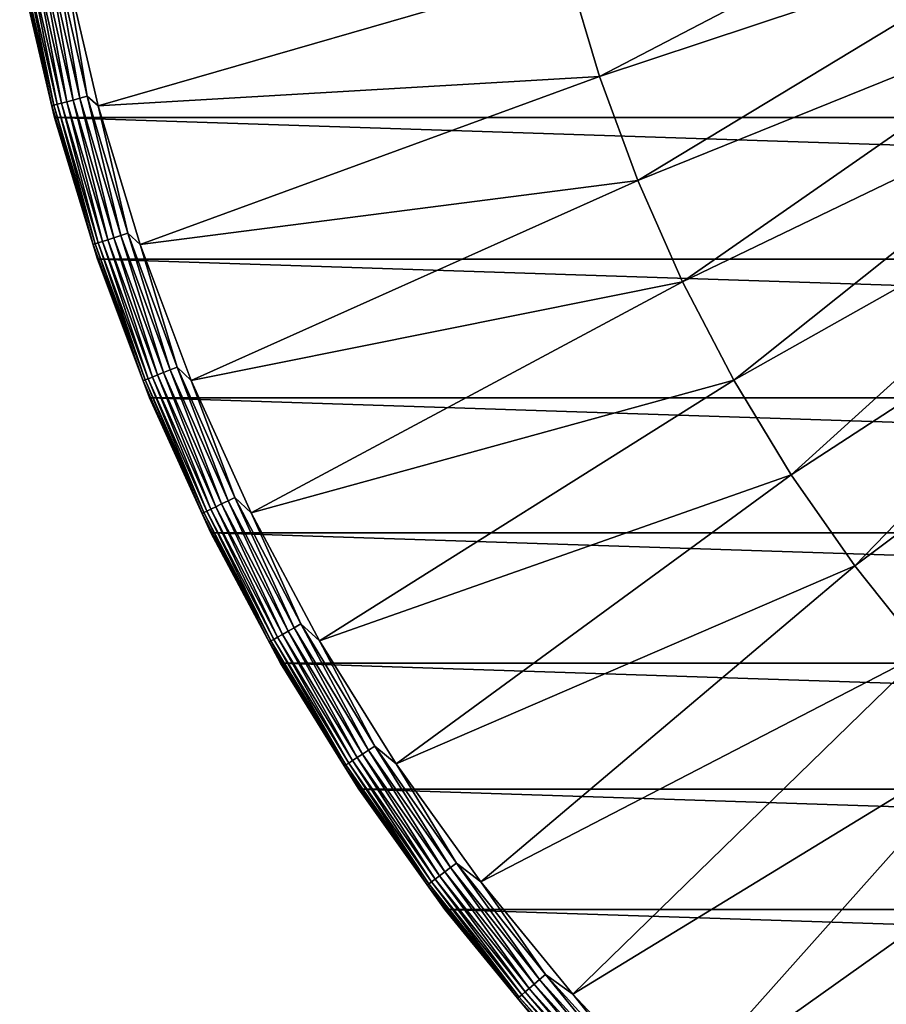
# Model space of a CAD drawing. Header units: metres. Extents: x -102 to 72, y -265 to 72.
# Tile 54 of 256: x -71 to -43, y -47 to -16. Entities that reach past the tile are written whole.
import ezdxf

# ---------------------------------------------------------------- set-up
doc = ezdxf.new("R2010")
doc.units = ezdxf.units.M
doc.layers.add('solid_20661094', color=7, linetype='CONTINUOUS')

msp = doc.modelspace()

# ---------------------------------------------------------------- linework, layer by layer
at = {"layer": 'solid_20661094'}
for points in [[(-53.579262, -14.050137, -862.38269), (-52.568981, -17.454105, -862.38269), (-38.395412, -10.068462, -862.00946)], [(-52.568981, -17.454105, -862.38269), (-37.671436, -12.507778, -862.00946), (-38.395412, -10.068462, -862.00946)], [(-52.568981, -17.454105, -862.38269), (-51.342686, -20.78635, -862.38269), (-37.671436, -12.507778, -862.00946)], [(-51.342686, -20.78635, -862.38269), (-36.79266, -14.895697, -862.00946), (-37.671436, -12.507778, -862.00946)], [(-71.078682, -13.842572, -863.876709), (-71.141968, -13.854897, -864.124268), (-70.108109, -18.384512, -864.124268)], [(-70.108109, -18.384512, -864.124268), (-71.141968, -13.854897, -864.124268), (-71.106934, -14.144049, -864.377136)], [(-70.975029, -13.822386, -863.643677), (-71.078682, -13.842572, -863.876709), (-70.045746, -18.368158, -863.876709)], [(-70.045746, -18.368158, -863.876709), (-71.078682, -13.842572, -863.876709), (-70.108109, -18.384512, -864.124268)], [(-70.834015, -13.794923, -863.432007), (-70.975029, -13.822386, -863.643677), (-69.943596, -18.341372, -863.643677)], [(-69.943596, -18.341372, -863.643677), (-70.975029, -13.822386, -863.643677), (-70.045746, -18.368158, -863.876709)], [(-70.659752, -13.760984, -863.247803), (-70.834015, -13.794923, -863.432007), (-69.804634, -18.304932, -863.432007)], [(-69.804634, -18.304932, -863.432007), (-70.834015, -13.794923, -863.432007), (-69.943596, -18.341372, -863.643677)], [(-70.457298, -13.721557, -863.096497), (-70.659752, -13.760984, -863.247803), (-69.632904, -18.259897, -863.247803)], [(-69.632904, -18.259897, -863.247803), (-70.659752, -13.760984, -863.247803), (-69.804634, -18.304932, -863.432007)], [(-70.232544, -13.677787, -862.982361), (-70.457298, -13.721557, -863.096497), (-69.433388, -18.207579, -863.096497)], [(-69.433388, -18.207579, -863.096497), (-70.457298, -13.721557, -863.096497), (-69.632904, -18.259897, -863.247803)], [(-69.992035, -13.630947, -862.908875), (-70.232544, -13.677787, -862.982361), (-69.211906, -18.149498, -862.982361)], [(-69.211906, -18.149498, -862.982361), (-70.232544, -13.677787, -862.982361), (-69.433388, -18.207579, -863.096497)], [(-68.974892, -18.087345, -862.908875), (-69.688019, -13.861809, -862.878052), (-69.992035, -13.630947, -862.908875)], [(-68.974892, -18.087345, -862.908875), (-69.992035, -13.630947, -862.908875), (-69.211906, -18.149498, -862.982361)], [(-69.688019, -13.861809, -862.878052), (-68.63221, -18.389944, -862.878052), (-53.579262, -14.050137, -862.38269)], [(-68.974892, -18.087345, -862.908875), (-68.63221, -18.389944, -862.878052), (-69.688019, -13.861809, -862.878052)], [(70.029602, -18.764446, -876.750061), (-70.029602, -18.764446, -876.750061), (-71.106956, -14.143927, -876.750061)], [(-71.106934, -14.144049, -864.377136), (-71.106956, -14.143927, -876.750061), (-70.029602, -18.764446, -876.750061)], [(71.106956, -14.143927, -876.750061), (70.029602, -18.764446, -876.750061), (-71.106956, -14.143927, -876.750061)], [(-70.029625, -18.764381, -864.377136), (-71.106934, -14.144049, -864.377136), (-70.029602, -18.764446, -876.750061)], [(-70.108109, -18.384512, -864.124268), (-71.106934, -14.144049, -864.377136), (-70.029625, -18.764381, -864.377136)], [(-68.63221, -18.389944, -862.878052), (-52.568981, -17.454105, -862.38269), (-53.579262, -14.050137, -862.38269)], [(-51.342686, -20.78635, -862.38269), (-49.905411, -24.033178, -862.38269), (-36.79266, -14.895697, -862.00946)], [(-49.905411, -24.033178, -862.38269), (-35.762695, -17.222406, -862.00946), (-36.79266, -14.895697, -862.00946)], [(-49.905411, -24.033178, -862.38269), (-48.263062, -27.18125, -862.38269), (-35.762695, -17.222406, -862.00946)], [(-48.263062, -27.18125, -862.38269), (-34.585773, -19.478344, -862.00946), (-35.762695, -17.222406, -862.00946)], [(-68.63221, -18.389944, -862.878052), (-67.282501, -22.839331, -862.878052), (-52.568981, -17.454105, -862.38269)], [(-67.282501, -22.839331, -862.878052), (-51.342686, -20.78635, -862.38269), (-52.568981, -17.454105, -862.38269)], [(-69.632904, -18.259897, -863.247803), (-69.804634, -18.304932, -863.432007), (-68.488411, -22.739719, -863.432007)], [(-69.433388, -18.207579, -863.096497), (-69.632904, -18.259897, -863.247803), (-68.319916, -22.683775, -863.247803)], [(-68.319916, -22.683775, -863.247803), (-69.632904, -18.259897, -863.247803), (-68.488411, -22.739719, -863.432007)], [(-69.211906, -18.149498, -862.982361), (-69.433388, -18.207579, -863.096497), (-68.124168, -22.618782, -863.096497)], [(-68.124168, -22.618782, -863.096497), (-69.433388, -18.207579, -863.096497), (-68.319916, -22.683775, -863.247803)], [(-68.974892, -18.087345, -862.908875), (-69.211906, -18.149498, -862.982361), (-67.90686, -22.546631, -862.982361)], [(-67.90686, -22.546631, -862.982361), (-69.211906, -18.149498, -862.982361), (-68.124168, -22.618782, -863.096497)], [(-67.674309, -22.469419, -862.908875), (-68.63221, -18.389944, -862.878052), (-68.974892, -18.087345, -862.908875)], [(-67.674309, -22.469419, -862.908875), (-68.974892, -18.087345, -862.908875), (-67.90686, -22.546631, -862.982361)], [(-70.045746, -18.368158, -863.876709), (-70.108109, -18.384512, -864.124268), (-68.786163, -22.838581, -864.124268)], [(-68.786163, -22.838581, -864.124268), (-70.108109, -18.384512, -864.124268), (-70.029625, -18.764381, -864.377136)], [(-69.943596, -18.341372, -863.643677), (-70.045746, -18.368158, -863.876709), (-68.724976, -22.818266, -863.876709)], [(-68.724976, -22.818266, -863.876709), (-70.045746, -18.368158, -863.876709), (-68.786163, -22.838581, -864.124268)], [(-69.804634, -18.304932, -863.432007), (-69.943596, -18.341372, -863.643677), (-68.624756, -22.784988, -863.643677)], [(-68.624756, -22.784988, -863.643677), (-69.943596, -18.341372, -863.643677), (-68.724976, -22.818266, -863.876709)], [(-68.488411, -22.739719, -863.432007), (-69.804634, -18.304932, -863.432007), (-68.624756, -22.784988, -863.643677)], [(-67.674309, -22.469419, -862.908875), (-67.282501, -22.839331, -862.878052), (-68.63221, -18.389944, -862.878052)], [(-70.029625, -18.764381, -864.377136), (-70.029602, -18.764446, -876.750061), (-68.652374, -23.304533, -876.750061)], [(-68.652435, -23.304361, -864.377136), (-70.029625, -18.764381, -864.377136), (-68.652374, -23.304533, -876.750061)], [(-68.786163, -22.838581, -864.124268), (-70.029625, -18.764381, -864.377136), (-68.652435, -23.304361, -864.377136)], [(68.652374, -23.304533, -876.750061), (-68.652374, -23.304533, -876.750061), (-70.029602, -18.764446, -876.750061)], [(70.029602, -18.764446, -876.750061), (68.652374, -23.304533, -876.750061), (-70.029602, -18.764446, -876.750061)], [(-48.263062, -27.18125, -862.38269), (-46.422394, -30.217628, -862.38269), (-34.585773, -19.478344, -862.00946)], [(-46.422394, -30.217628, -862.38269), (-33.266731, -21.654242, -862.00946), (-34.585773, -19.478344, -862.00946)], [(-67.282501, -22.839331, -862.878052), (-65.644684, -27.190916, -862.878052), (-51.342686, -20.78635, -862.38269)], [(-65.644684, -27.190916, -862.878052), (-49.905411, -24.033178, -862.38269), (-51.342686, -20.78635, -862.38269)], [(-46.422394, -30.217628, -862.38269), (-44.390961, -33.129837, -862.38269), (-33.266731, -21.654242, -862.00946)], [(-44.390961, -33.129837, -862.38269), (-31.810987, -23.741158, -862.00946), (-33.266731, -21.654242, -862.00946)], [(-68.319916, -22.683775, -863.247803), (-68.488411, -22.739719, -863.432007), (-66.890755, -27.081066, -863.432007)], [(-68.124168, -22.618782, -863.096497), (-68.319916, -22.683775, -863.247803), (-66.726189, -27.014441, -863.247803)], [(-66.726189, -27.014441, -863.247803), (-68.319916, -22.683775, -863.247803), (-66.890755, -27.081066, -863.432007)], [(-67.90686, -22.546631, -862.982361), (-68.124168, -22.618782, -863.096497), (-66.535011, -26.93704, -863.096497)], [(-66.535011, -26.93704, -863.096497), (-68.124168, -22.618782, -863.096497), (-66.726189, -27.014441, -863.247803)], [(-67.674309, -22.469419, -862.908875), (-67.90686, -22.546631, -862.982361), (-66.322769, -26.851114, -862.982361)], [(-66.322769, -26.851114, -862.982361), (-67.90686, -22.546631, -862.982361), (-66.535011, -26.93704, -863.096497)], [(-66.09565, -26.759161, -862.908875), (-67.282501, -22.839331, -862.878052), (-67.674309, -22.469419, -862.908875)], [(-66.09565, -26.759161, -862.908875), (-67.674309, -22.469419, -862.908875), (-66.322769, -26.851114, -862.982361)], [(-68.724976, -22.818266, -863.876709), (-68.786163, -22.838581, -864.124268), (-67.181564, -27.198801, -864.124268)], [(-67.181564, -27.198801, -864.124268), (-68.786163, -22.838581, -864.124268), (-68.652435, -23.304361, -864.377136)], [(-68.624756, -22.784988, -863.643677), (-68.724976, -22.818266, -863.876709), (-67.121803, -27.174606, -863.876709)], [(-67.121803, -27.174606, -863.876709), (-68.724976, -22.818266, -863.876709), (-67.181564, -27.198801, -864.124268)], [(-68.488411, -22.739719, -863.432007), (-68.624756, -22.784988, -863.643677), (-67.023918, -27.134977, -863.643677)], [(-67.023918, -27.134977, -863.643677), (-68.624756, -22.784988, -863.643677), (-67.121803, -27.174606, -863.876709)], [(-66.890755, -27.081066, -863.432007), (-68.488411, -22.739719, -863.432007), (-67.023918, -27.134977, -863.643677)], [(-66.09565, -26.759161, -862.908875), (-65.644684, -27.190916, -862.878052), (-67.282501, -22.839331, -862.878052)], [(-68.652435, -23.304361, -864.377136), (-68.652374, -23.304533, -876.750061), (-66.981285, -27.744497, -876.750061)], [(-66.98127, -27.744549, -864.377136), (-68.652435, -23.304361, -864.377136), (-66.981285, -27.744497, -876.750061)], [(-67.181564, -27.198801, -864.124268), (-68.652435, -23.304361, -864.377136), (-66.98127, -27.744549, -864.377136)], [(66.981285, -27.744497, -876.750061), (-66.981285, -27.744497, -876.750061), (-68.652374, -23.304533, -876.750061)], [(68.652374, -23.304533, -876.750061), (66.981285, -27.744497, -876.750061), (-68.652374, -23.304533, -876.750061)], [(-44.390961, -33.129837, -862.38269), (-42.17712, -35.905907, -862.38269), (-31.810987, -23.741158, -862.00946)], [(-65.644684, -27.190916, -862.878052), (-63.725758, -31.426067, -862.878052), (-49.905411, -24.033178, -862.38269)], [(-63.725758, -31.426067, -862.878052), (-48.263062, -27.18125, -862.38269), (-49.905411, -24.033178, -862.38269)], [(-66.09565, -26.759161, -862.908875), (-66.322769, -26.851114, -862.982361), (-64.466148, -31.045259, -862.982361)], [(-64.245384, -30.938946, -862.908875), (-65.644684, -27.190916, -862.878052), (-66.09565, -26.759161, -862.908875)], [(-64.245384, -30.938946, -862.908875), (-66.09565, -26.759161, -862.908875), (-64.466148, -31.045259, -862.982361)], [(-66.890755, -27.081066, -863.432007), (-67.023918, -27.134977, -863.643677), (-65.147667, -31.373463, -863.643677)], [(-66.726189, -27.014441, -863.247803), (-66.890755, -27.081066, -863.432007), (-65.018234, -31.311131, -863.432007)], [(-65.018234, -31.311131, -863.432007), (-66.890755, -27.081066, -863.432007), (-65.147667, -31.373463, -863.643677)], [(-66.535011, -26.93704, -863.096497), (-66.726189, -27.014441, -863.247803), (-64.858276, -31.234098, -863.247803)], [(-64.858276, -31.234098, -863.247803), (-66.726189, -27.014441, -863.247803), (-65.018234, -31.311131, -863.432007)], [(-66.322769, -26.851114, -862.982361), (-66.535011, -26.93704, -863.096497), (-64.672447, -31.144608, -863.096497)], [(-64.672447, -31.144608, -863.096497), (-66.535011, -26.93704, -863.096497), (-64.858276, -31.234098, -863.247803)], [(-64.466148, -31.045259, -862.982361), (-66.322769, -26.851114, -862.982361), (-64.672447, -31.144608, -863.096497)], [(-67.121803, -27.174606, -863.876709), (-67.181564, -27.198801, -864.124268), (-65.300903, -31.447256, -864.124268)], [(-65.300903, -31.447256, -864.124268), (-67.181564, -27.198801, -864.124268), (-66.98127, -27.744549, -864.377136)], [(-67.023918, -27.134977, -863.643677), (-67.121803, -27.174606, -863.876709), (-65.242813, -31.419283, -863.876709)], [(-65.242813, -31.419283, -863.876709), (-67.121803, -27.174606, -863.876709), (-65.300903, -31.447256, -864.124268)], [(-65.147667, -31.373463, -863.643677), (-67.023918, -27.134977, -863.643677), (-65.242813, -31.419283, -863.876709)], [(-64.245384, -30.938946, -862.908875), (-63.725758, -31.426067, -862.878052), (-65.644684, -27.190916, -862.878052)], [(-63.725758, -31.426067, -862.878052), (-61.533955, -35.526646, -862.878052), (-48.263062, -27.18125, -862.38269)], [(-61.533955, -35.526646, -862.878052), (-46.422394, -30.217628, -862.38269), (-48.263062, -27.18125, -862.38269)], [(65.023293, -32.065887, -876.750061), (-65.023293, -32.065887, -876.750061), (-66.981285, -27.744497, -876.750061)], [(-66.98127, -27.744549, -864.377136), (-66.981285, -27.744497, -876.750061), (-65.023293, -32.065887, -876.750061)], [(66.981285, -27.744497, -876.750061), (65.023293, -32.065887, -876.750061), (-66.981285, -27.744497, -876.750061)], [(-65.023277, -32.065929, -864.377136), (-66.98127, -27.744549, -864.377136), (-65.023293, -32.065887, -876.750061)], [(-65.300903, -31.447256, -864.124268), (-66.98127, -27.744549, -864.377136), (-65.023277, -32.065929, -864.377136)], [(-61.533955, -35.526646, -862.878052), (-59.078651, -39.475094, -862.878052), (-46.422394, -30.217628, -862.38269)], [(-59.078651, -39.475094, -862.878052), (-44.390961, -33.129837, -862.38269), (-46.422394, -30.217628, -862.38269)], [(-64.672447, -31.144608, -863.096497), (-64.858276, -31.234098, -863.247803), (-62.723843, -35.325409, -863.247803)], [(-64.466148, -31.045259, -862.982361), (-64.672447, -31.144608, -863.096497), (-62.544125, -35.224194, -863.096497)], [(-62.544125, -35.224194, -863.096497), (-64.672447, -31.144608, -863.096497), (-62.723843, -35.325409, -863.247803)], [(-64.245384, -30.938946, -862.908875), (-64.466148, -31.045259, -862.982361), (-62.344616, -35.111835, -862.982361)], [(-62.344616, -35.111835, -862.982361), (-64.466148, -31.045259, -862.982361), (-62.544125, -35.224194, -863.096497)], [(-62.131119, -34.991592, -862.908875), (-63.725758, -31.426067, -862.878052), (-64.245384, -30.938946, -862.908875)], [(-62.131119, -34.991592, -862.908875), (-64.245384, -30.938946, -862.908875), (-62.344616, -35.111835, -862.982361)], [(-65.242813, -31.419283, -863.876709), (-65.300903, -31.447256, -864.124268), (-63.151901, -35.566486, -864.124268)], [(-63.151901, -35.566486, -864.124268), (-65.300903, -31.447256, -864.124268), (-65.023277, -32.065929, -864.377136)], [(-65.147667, -31.373463, -863.643677), (-65.242813, -31.419283, -863.876709), (-63.095722, -35.534851, -863.876709)], [(-63.095722, -35.534851, -863.876709), (-65.242813, -31.419283, -863.876709), (-63.151901, -35.566486, -864.124268)], [(-65.018234, -31.311131, -863.432007), (-65.147667, -31.373463, -863.643677), (-63.003712, -35.483028, -863.643677)], [(-63.003712, -35.483028, -863.643677), (-65.147667, -31.373463, -863.643677), (-63.095722, -35.534851, -863.876709)], [(-64.858276, -31.234098, -863.247803), (-65.018234, -31.311131, -863.432007), (-62.878536, -35.412533, -863.432007)], [(-62.878536, -35.412533, -863.432007), (-65.018234, -31.311131, -863.432007), (-63.003712, -35.483028, -863.643677)], [(-62.723843, -35.325409, -863.247803), (-64.858276, -31.234098, -863.247803), (-62.878536, -35.412533, -863.432007)], [(-62.131119, -34.991592, -862.908875), (-61.533955, -35.526646, -862.878052), (-63.725758, -31.426067, -862.878052)], [(62.786804, -36.250065, -876.750061), (-62.786804, -36.250065, -876.750061), (-65.023293, -32.065887, -876.750061)], [(-65.023277, -32.065929, -864.377136), (-65.023293, -32.065887, -876.750061), (-62.786804, -36.250065, -876.750061)], [(65.023293, -32.065887, -876.750061), (62.786804, -36.250065, -876.750061), (-65.023293, -32.065887, -876.750061)], [(-62.786842, -36.25, -864.377136), (-65.023277, -32.065929, -864.377136), (-62.786804, -36.250065, -876.750061)], [(-63.151901, -35.566486, -864.124268), (-65.023277, -32.065929, -864.377136), (-62.786842, -36.25, -864.377136)], [(-59.078651, -39.475094, -862.878052), (-56.370365, -43.254501, -862.878052), (-44.390961, -33.129837, -862.38269)], [(-56.370365, -43.254501, -862.878052), (-42.17712, -35.905907, -862.38269), (-44.390961, -33.129837, -862.38269)], [(-62.131119, -34.991592, -862.908875), (-62.344616, -35.111835, -862.982361), (-59.9669, -39.034126, -862.982361)], [(-59.761543, -38.900455, -862.908875), (-61.533955, -35.526646, -862.878052), (-62.131119, -34.991592, -862.908875)], [(-59.761543, -38.900455, -862.908875), (-62.131119, -34.991592, -862.908875), (-59.9669, -39.034126, -862.982361)], [(-62.723843, -35.325409, -863.247803), (-62.878536, -35.412533, -863.432007), (-60.480457, -39.368416, -863.432007)], [(-62.544125, -35.224194, -863.096497), (-62.723843, -35.325409, -863.247803), (-60.331661, -39.271561, -863.247803)], [(-60.331661, -39.271561, -863.247803), (-62.723843, -35.325409, -863.247803), (-60.480457, -39.368416, -863.432007)], [(-62.344616, -35.111835, -862.982361), (-62.544125, -35.224194, -863.096497), (-60.158798, -39.159039, -863.096497)], [(-60.158798, -39.159039, -863.096497), (-62.544125, -35.224194, -863.096497), (-60.331661, -39.271561, -863.247803)], [(-59.9669, -39.034126, -862.982361), (-62.344616, -35.111835, -862.982361), (-60.158798, -39.159039, -863.096497)], [(-63.095722, -35.534851, -863.876709), (-63.151901, -35.566486, -864.124268), (-60.743397, -39.53957, -864.124268)], [(-60.743397, -39.53957, -864.124268), (-63.151901, -35.566486, -864.124268), (-62.786842, -36.25, -864.377136)], [(-63.003712, -35.483028, -863.643677), (-63.095722, -35.534851, -863.876709), (-60.689362, -39.504398, -863.876709)], [(-60.689362, -39.504398, -863.876709), (-63.095722, -35.534851, -863.876709), (-60.743397, -39.53957, -864.124268)], [(-62.878536, -35.412533, -863.432007), (-63.003712, -35.483028, -863.643677), (-60.600857, -39.446785, -863.643677)], [(-60.600857, -39.446785, -863.643677), (-63.003712, -35.483028, -863.643677), (-60.689362, -39.504398, -863.876709)], [(-60.480457, -39.368416, -863.432007), (-62.878536, -35.412533, -863.432007), (-60.600857, -39.446785, -863.643677)], [(-59.761543, -38.900455, -862.908875), (-59.078651, -39.475094, -862.878052), (-61.533955, -35.526646, -862.878052)], [(-56.370365, -43.254501, -862.878052), (-53.420692, -46.84869, -862.878052), (-42.17712, -35.905907, -862.38269)], [(-53.420692, -46.84869, -862.878052), (-39.789963, -38.534431, -862.38269), (-42.17712, -35.905907, -862.38269)], [(-62.786842, -36.25, -864.377136), (-62.786804, -36.250065, -876.750061), (-60.281525, -40.278862, -876.750061)], [(-60.281548, -40.278843, -864.377136), (-62.786842, -36.25, -864.377136), (-60.281525, -40.278862, -876.750061)], [(-60.743397, -39.53957, -864.124268), (-62.786842, -36.25, -864.377136), (-60.281548, -40.278843, -864.377136)], [(60.281525, -40.278862, -876.750061), (-60.281525, -40.278862, -876.750061), (-62.786804, -36.250065, -876.750061)], [(62.786804, -36.250065, -876.750061), (60.281525, -40.278862, -876.750061), (-62.786804, -36.250065, -876.750061)], [(-53.420692, -46.84869, -862.878052), (-50.242264, -50.242264, -862.878052), (-39.789963, -38.534431, -862.38269)], [(-50.242264, -50.242264, -862.878052), (-37.2393, -41.004608, -862.38269), (-39.789963, -38.534431, -862.38269)], [(-59.9669, -39.034126, -862.982361), (-60.158798, -39.159039, -863.096497), (-57.526268, -42.932972, -863.096497)], [(-59.761543, -38.900455, -862.908875), (-59.9669, -39.034126, -862.982361), (-57.342766, -42.796021, -862.982361)], [(-57.342766, -42.796021, -862.982361), (-59.9669, -39.034126, -862.982361), (-57.526268, -42.932972, -863.096497)], [(-57.146397, -42.649464, -862.908875), (-59.078651, -39.475094, -862.878052), (-59.761543, -38.900455, -862.908875)], [(-57.146397, -42.649464, -862.908875), (-59.761543, -38.900455, -862.908875), (-57.342766, -42.796021, -862.982361)], [(-60.480457, -39.368416, -863.432007), (-60.600857, -39.446785, -863.643677), (-57.948982, -43.248447, -863.643677)], [(-60.331661, -39.271561, -863.247803), (-60.480457, -39.368416, -863.432007), (-57.833851, -43.162525, -863.432007)], [(-57.833851, -43.162525, -863.432007), (-60.480457, -39.368416, -863.432007), (-57.948982, -43.248447, -863.643677)], [(-60.158798, -39.159039, -863.096497), (-60.331661, -39.271561, -863.247803), (-57.691566, -43.056335, -863.247803)], [(-57.691566, -43.056335, -863.247803), (-60.331661, -39.271561, -863.247803), (-57.833851, -43.162525, -863.432007)], [(-57.526268, -42.932972, -863.096497), (-60.158798, -39.159039, -863.096497), (-57.691566, -43.056335, -863.247803)], [(-60.689362, -39.504398, -863.876709), (-60.743397, -39.53957, -864.124268), (-58.085281, -43.350174, -864.124268)], [(-58.085281, -43.350174, -864.124268), (-60.743397, -39.53957, -864.124268), (-60.281548, -40.278843, -864.377136)], [(-60.600857, -39.446785, -863.643677), (-60.689362, -39.504398, -863.876709), (-58.033615, -43.311611, -863.876709)], [(-58.033615, -43.311611, -863.876709), (-60.689362, -39.504398, -863.876709), (-58.085281, -43.350174, -864.124268)], [(-57.948982, -43.248447, -863.643677), (-60.600857, -39.446785, -863.643677), (-58.033615, -43.311611, -863.876709)], [(-57.146397, -42.649464, -862.908875), (-56.370365, -43.254501, -862.878052), (-59.078651, -39.475094, -862.878052)], [(-60.281548, -40.278843, -864.377136), (-60.281525, -40.278862, -876.750061), (-57.518223, -44.135059, -876.750061)], [(-57.518116, -44.135204, -864.377136), (-60.281548, -40.278843, -864.377136), (-57.518223, -44.135059, -876.750061)], [(-58.085281, -43.350174, -864.124268), (-60.281548, -40.278843, -864.377136), (-57.518116, -44.135204, -864.377136)], [(57.518223, -44.135059, -876.750061), (-57.518223, -44.135059, -876.750061), (-60.281525, -40.278862, -876.750061)], [(60.281525, -40.278862, -876.750061), (57.518223, -44.135059, -876.750061), (-60.281525, -40.278862, -876.750061)], [(-50.242264, -50.242264, -862.878052), (-46.84869, -53.420692, -862.878052), (-37.2393, -41.004608, -862.38269)], [(-46.84869, -53.420692, -862.878052), (-34.535614, -43.306293, -862.38269), (-37.2393, -41.004608, -862.38269)], [(-57.342766, -42.796021, -862.982361), (-57.526268, -42.932972, -863.096497), (-54.657349, -46.530479, -863.096497)], [(-57.146397, -42.649464, -862.908875), (-57.342766, -42.796021, -862.982361), (-54.482998, -46.382053, -862.982361)], [(-54.482998, -46.382053, -862.982361), (-57.342766, -42.796021, -862.982361), (-54.657349, -46.530479, -863.096497)], [(-54.296421, -46.223217, -862.908875), (-56.370365, -43.254501, -862.878052), (-57.146397, -42.649464, -862.908875)], [(-54.296421, -46.223217, -862.908875), (-57.146397, -42.649464, -862.908875), (-54.482998, -46.382053, -862.982361)], [(-57.833851, -43.162525, -863.432007), (-57.948982, -43.248447, -863.643677), (-55.058983, -46.872395, -863.643677)], [(-57.691566, -43.056335, -863.247803), (-57.833851, -43.162525, -863.432007), (-54.949593, -46.77927, -863.432007)], [(-54.949593, -46.77927, -863.432007), (-57.833851, -43.162525, -863.432007), (-55.058983, -46.872395, -863.643677)], [(-57.526268, -42.932972, -863.096497), (-57.691566, -43.056335, -863.247803), (-54.814404, -46.664181, -863.247803)], [(-54.814404, -46.664181, -863.247803), (-57.691566, -43.056335, -863.247803), (-54.949593, -46.77927, -863.432007)], [(-54.657349, -46.530479, -863.096497), (-57.526268, -42.932972, -863.096497), (-54.814404, -46.664181, -863.247803)], [(-58.033615, -43.311611, -863.876709), (-58.085281, -43.350174, -864.124268), (-55.188484, -46.982643, -864.124268)], [(-55.188484, -46.982643, -864.124268), (-58.085281, -43.350174, -864.124268), (-57.518116, -44.135204, -864.377136)], [(-57.948982, -43.248447, -863.643677), (-58.033615, -43.311611, -863.876709), (-55.139393, -46.940849, -863.876709)], [(-55.139393, -46.940849, -863.876709), (-58.033615, -43.311611, -863.876709), (-55.188484, -46.982643, -864.124268)], [(-55.058983, -46.872395, -863.643677), (-57.948982, -43.248447, -863.643677), (-55.139393, -46.940849, -863.876709)], [(-54.296421, -46.223217, -862.908875), (-53.420692, -46.84869, -862.878052), (-56.370365, -43.254501, -862.878052)], [(-46.84869, -53.420692, -862.878052), (-43.254501, -56.370365, -862.878052), (-34.535614, -43.306293, -862.38269)], [(54.508373, -47.802586, -876.750061), (-54.508373, -47.802586, -876.750061), (-57.518223, -44.135059, -876.750061)], [(-57.518116, -44.135204, -864.377136), (-57.518223, -44.135059, -876.750061), (-54.508373, -47.802586, -876.750061)], [(57.518223, -44.135059, -876.750061), (54.508373, -47.802586, -876.750061), (-57.518223, -44.135059, -876.750061)], [(-54.508385, -47.80257, -864.377136), (-57.518116, -44.135204, -864.377136), (-54.508373, -47.802586, -876.750061)], [(-55.188484, -46.982643, -864.124268), (-57.518116, -44.135204, -864.377136), (-54.508385, -47.80257, -864.377136)], [(-54.296421, -46.223217, -862.908875), (-54.482998, -46.382053, -862.982361), (-51.399349, -49.777493, -862.982361)], [(-51.223331, -49.607033, -862.908875), (-53.420692, -46.84869, -862.878052), (-54.296421, -46.223217, -862.908875)], [(-51.223331, -49.607033, -862.908875), (-54.296421, -46.223217, -862.908875), (-51.399349, -49.777493, -862.982361)], [(-54.814404, -46.664181, -863.247803), (-54.949593, -46.77927, -863.432007), (-51.839535, -50.203789, -863.432007)], [(-54.657349, -46.530479, -863.096497), (-54.814404, -46.664181, -863.247803), (-51.711998, -50.080276, -863.247803)], [(-51.711998, -50.080276, -863.247803), (-54.814404, -46.664181, -863.247803), (-51.839535, -50.203789, -863.432007)], [(-54.482998, -46.382053, -862.982361), (-54.657349, -46.530479, -863.096497), (-51.563831, -49.936787, -863.096497)], [(-51.563831, -49.936787, -863.096497), (-54.657349, -46.530479, -863.096497), (-51.711998, -50.080276, -863.247803)], [(-51.399349, -49.777493, -862.982361), (-54.482998, -46.382053, -862.982361), (-51.563831, -49.936787, -863.096497)], [(-55.139393, -46.940849, -863.876709), (-55.188484, -46.982643, -864.124268), (-52.064907, -50.42205, -864.124268)], [(-52.064907, -50.42205, -864.124268), (-55.188484, -46.982643, -864.124268), (-54.508385, -47.80257, -864.377136)], [(-55.058983, -46.872395, -863.643677), (-55.139393, -46.940849, -863.876709), (-52.018593, -50.377197, -863.876709)], [(-52.018593, -50.377197, -863.876709), (-55.139393, -46.940849, -863.876709), (-52.064907, -50.42205, -864.124268)], [(-54.949593, -46.77927, -863.432007), (-55.058983, -46.872395, -863.643677), (-51.942734, -50.30373, -863.643677)], [(-51.942734, -50.30373, -863.643677), (-55.058983, -46.872395, -863.643677), (-52.018593, -50.377197, -863.876709)], [(-51.839535, -50.203789, -863.432007), (-54.949593, -46.77927, -863.432007), (-51.942734, -50.30373, -863.643677)], [(-51.223331, -49.607033, -862.908875), (-50.242264, -50.242264, -862.878052), (-53.420692, -46.84869, -862.878052)]]:
    msp.add_3dface(points, dxfattribs=at)

doc.saveas('drawing.dxf')
